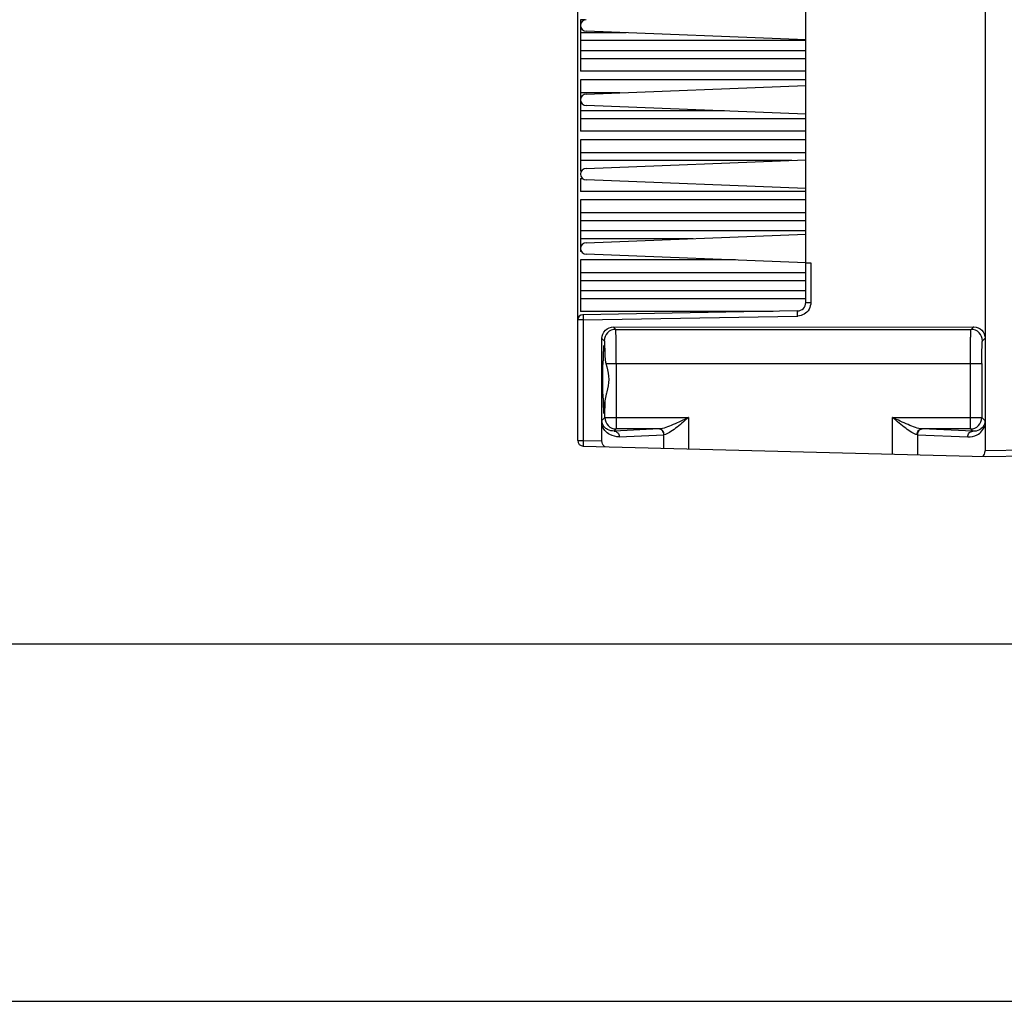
# Model space of a CAD drawing. Header units: inches. Extents: x 0 to 82.7, y 0 to 58.5.
# Tile 14 of 67: x 27.7 to 34.5, y 0 to 6.8. Entities that reach past the tile are written whole.
import ezdxf

# ---------------------------------------------------------------- set-up
doc = ezdxf.new("R2010")
doc.units = ezdxf.units.IN
doc.header["$LTSCALE"] = 4.547244
doc.header["$MEASUREMENT"] = 0
doc.layers.get('0').update_dxf_attribs({"linetype": 'CONTINUOUS'})

msp = doc.modelspace()

# ---------------------------------------------------------------- linework, layer by layer
at = {"color": 7, "linetype": 'CONTINUOUS'}
for p, q in [((34.3436, 13.2385), (34.3436, 3.7897)), ((33.1093, 4.8123), (33.1093, 12.274)), ((31.5385, 3.8622), (31.5385, 7.6801)), ((31.5582, 6.7582), (31.5582, 6.4039)), ((31.5904, 6.7582), (31.5582, 6.7582)), ((31.8713, 6.6696), (31.5582, 6.6696)), ((33.1093, 6.6212), (31.5975, 6.6803)), ((31.5582, 6.6174), (33.1093, 6.6174)), ((33.1093, 6.5447), (31.5582, 6.5447)), ((31.5582, 6.4925), (33.1093, 6.4925)), ((33.1093, 6.4039), (31.5582, 6.4039)), ((31.5582, 6.3448), (31.5582, 5.9905)), ((33.1093, 6.3448), (31.5582, 6.3448)), ((31.5975, 6.2472), (33.1093, 6.3063)), ((31.8277, 6.2562), (31.5582, 6.2562)), ((32.5488, 6.1313), (31.5582, 6.1313)), ((33.1093, 6.1094), (31.5975, 6.1685)), ((31.5582, 6.0792), (33.1093, 6.0792)), ((33.1093, 5.9905), (31.5582, 5.9905)), ((31.5582, 5.9315), (31.5582, 5.7179)), ((33.1093, 5.9315), (31.5582, 5.9315)), ((33.1093, 5.8428), (31.5582, 5.8428)), ((31.5582, 5.7907), (33.0125, 5.7907)), ((31.5975, 5.7354), (33.1093, 5.7944)), ((31.5649, 5.7179), (31.5582, 5.7179)), ((31.5582, 5.6658), (31.5582, 5.5771)), ((31.5582, 5.6658), (31.5725, 5.6658)), ((33.1093, 5.5976), (31.5975, 5.6566)), ((33.1093, 5.5771), (31.5582, 5.5771)), ((31.5582, 5.5181), (31.5582, 5.1637)), ((33.1093, 5.5181), (31.5582, 5.5181)), ((33.1093, 5.4294), (31.5582, 5.4294)), ((31.5582, 5.3773), (33.1093, 5.3773)), ((33.1093, 5.3045), (31.5582, 5.3045)), ((31.5582, 5.2524), (32.3349, 5.2524)), ((31.5975, 5.2236), (33.1093, 5.2826)), ((31.564, 5.1637), (31.5582, 5.1637)), ((31.5582, 5.1047), (31.5582, 4.7503)), ((32.6256, 5.1047), (31.5582, 5.1047)), ((33.1093, 5.0858), (31.5975, 5.1448)), ((33.1093, 5.0858), (33.1438, 5.0858)), ((33.1438, 5.0858), (33.1438, 4.8123)), ((33.1093, 5.016), (31.5582, 5.016)), ((31.5582, 4.9639), (33.1093, 4.9639)), ((33.1093, 4.8911), (31.5582, 4.8911)), ((31.5582, 4.839), (33.1093, 4.839)), ((32.8838, 4.7503), (31.5582, 4.7503)), ((33.0513, 4.7533), (31.5733, 4.7275)), ((33.1093, 4.8123), (33.1438, 4.8123)), ((31.5768, 4.6921), (31.5385, 4.692)), ((31.5768, 4.6921), (33.051, 4.7178)), ((31.5768, 4.6921), (31.5768, 3.8622)), ((31.7843, 4.6427), (34.2648, 4.6444)), ((31.8002, 4.6267), (31.7843, 4.6427)), ((31.8002, 4.6267), (34.2472, 4.6267)), ((34.2648, 4.6444), (34.2472, 4.6267)), ((31.7056, 4.5639), (31.7215, 4.548)), ((31.7056, 3.8588), (31.7056, 4.5639)), ((34.3259, 4.548), (34.3436, 4.5657)), ((31.7327, 4.3906), (34.3219, 4.3906)), ((31.7327, 4.3906), (31.7382, 4.3686)), ((31.8042, 4.3906), (31.8042, 3.941)), ((34.2432, 3.941), (34.2432, 4.3906)), ((34.3219, 4.3906), (34.3219, 4.0197)), ((31.7255, 4.0197), (31.7255, 4.1275)), ((31.7255, 4.0197), (31.7059, 4)), ((31.7255, 4.0197), (32.3022, 4.0197)), ((32.3022, 4.0197), (32.3022, 3.8038)), ((33.7071, 4.0197), (34.3219, 4.0197)), ((33.7071, 3.767), (33.7071, 4.0197)), ((34.3433, 3.9982), (34.3219, 4.0197)), ((31.7056, 3.967), (31.7059, 4)), ((32.0995, 3.941), (31.7902, 3.9269)), ((31.7902, 3.9269), (31.8042, 3.941)), ((32.0995, 3.941), (31.8042, 3.941)), ((34.2432, 3.941), (33.9099, 3.941)), ((34.259, 3.9251), (33.9099, 3.941)), ((34.2432, 3.941), (34.259, 3.9251)), ((34.3433, 3.9982), (34.3436, 3.9652)), ((31.8243, 3.8876), (32.1317, 3.9015)), ((32.1317, 3.9015), (32.1332, 3.9016)), ((32.1317, 3.8083), (32.1317, 3.9015)), ((33.8761, 3.9016), (33.8776, 3.9015)), ((33.8776, 3.9015), (34.2249, 3.8858)), ((33.8776, 3.9015), (33.8776, 3.7625)), ((31.5385, 3.8622), (31.5768, 3.8622)), ((31.5768, 3.8622), (31.7056, 3.8588)), ((31.5768, 3.8228), (34.3436, 3.7503)), ((36.1567, 3.8214), (34.3436, 3.7897)), ((34.3436, 3.7503), (36.1567, 3.782)), ((2.9528, 2.4606), (79.7244, 2.4606)), ((0, 0), (82.6772, 0))]:
    msp.add_line(p, q, dxfattribs=at)
for centre, radius, start, end in [((31.5975, 6.7196), 0.0394, 90, 270), ((31.5975, 6.2078), 0.0394, 90, 270), ((31.5975, 5.696), 0.0394, 90, 270), ((31.5975, 5.1842), 0.0394, 90, 270), ((33.0503, 4.8123), 0.0591, 271, 359.99963), ((31.5739, 4.692), 0.0354, 91.00007, 180), ((32.7821, 4.7138), 1.2054, 180.36666, 180.80193), ((32.9085, 4.7153), 1.3319, 180.79273, 180.99919), ((33.0494, 4.8107), 0.0928, 270.99986, 273.13554), ((31.8003, 4.548), 0.0788, 90.04738, 179.9528), ((34.2471, 4.548), 0.0788, 0.04738, 89.95259), ((31.0576, 4.4384), 0.6584, 358.57975, 358.85929), ((32.0044, 4.4551), 0.2793, 181.49604, 190.56618), ((32.0003, 4.4543), 0.2751, 190.56101, 191.97065), ((31.9961, 4.4534), 0.2707, 191.97022, 193.4217), ((31.8467, 4.1247), 0.1212, 175.58513, 178.65001), ((31.8043, 4.0197), 0.0788, 180.04737, 269.95262), ((34.2431, 4.0197), 0.0788, 270.04738, 359.95262), ((31.5778, 3.8622), 0.0394, 180, 268.5), ((34.2761, 3.7897), 0.0675, 355.05496, 359.97696)]:
    msp.add_arc(centre, radius, start, end, dxfattribs=at)
msp.add_ellipse((31.7123, 4.2818), major_axis=(0, 0.128), ratio=0.026186, start_param=-0.00001, end_param=3.141614, dxfattribs=at)
for points, knots in [([(33.0513, 4.7533), (33.0504, 4.7533), (33.0518, 4.7477), (33.0503, 4.7423), (33.0509, 4.7304), (33.0513, 4.7224), (33.051, 4.7178)], [0, 0, 0, 0, 0.076698, 0.293429, 0.617611, 1, 1, 1, 1]), ([(31.5771, 4.7275), (31.5766, 4.7275), (31.5773, 4.7244), (31.5764, 4.7213), (31.5767, 4.714), (31.5766, 4.709), (31.5766, 4.7061)], [0, 0, 0, 0, 0.070608, 0.273505, 0.592005, 1, 1, 1, 1]), ([(31.7056, 4.5639), (31.7056, 4.5843), (31.7232, 4.6269), (31.7659, 4.6434), (31.7863, 4.6434)], [0, 0, 0, 0, 0.499389, 1, 1, 1, 1]), ([(31.8042, 4.3906), (31.8042, 4.4203), (31.8041, 4.4634), (31.8036, 4.5183), (31.8032, 4.5534), (31.8024, 4.5823), (31.8023, 4.6045), (31.8006, 4.618), (31.8013, 4.6252), (31.8002, 4.6267)], [0, 0, 0, 0, 0.376669, 0.54739, 0.69776, 0.822275, 0.916216, 0.976157, 1, 1, 1, 1]), ([(34.2432, 4.3906), (34.2432, 4.4203), (34.2433, 4.4634), (34.2438, 4.5183), (34.2442, 4.5534), (34.245, 4.5823), (34.2451, 4.6045), (34.2468, 4.618), (34.2462, 4.6252), (34.2472, 4.6267)], [0, 0, 0, 0, 0.37667, 0.54739, 0.69776, 0.822275, 0.916216, 0.976157, 1, 1, 1, 1]), ([(34.2669, 4.6437), (34.2866, 4.6437), (34.3275, 4.6265), (34.3436, 4.5855), (34.3436, 4.5657)], [0, 0, 0, 0, 0.499286, 1, 1, 1, 1]), ([(31.7215, 4.548), (31.7221, 4.5475), (31.7221, 4.5445), (31.723, 4.5392), (31.7233, 4.5302), (31.7241, 4.5129), (31.7248, 4.485), (31.7251, 4.4612), (31.7253, 4.4478)], [0, 0, 0, 0, 0.023593, 0.079858, 0.168013, 0.286082, 0.601726, 1, 1, 1, 1]), ([(34.3219, 4.3906), (34.3219, 4.4104), (34.322, 4.4391), (34.3225, 4.4757), (34.3229, 4.4992), (34.3237, 4.5184), (34.3239, 4.5333), (34.3253, 4.5421), (34.325, 4.5471), (34.3259, 4.548)], [0, 0, 0, 0, 0.376534, 0.547182, 0.697492, 0.821972, 0.915913, 0.975907, 1, 1, 1, 1]), ([(31.7159, 4.4253), (31.7162, 4.4382), (31.7168, 4.461), (31.7177, 4.4875), (31.7187, 4.5031), (31.7192, 4.5112), (31.72, 4.515), (31.7203, 4.5181), (31.7209, 4.5181)], [0, 0, 0, 0, 0.418365, 0.734499, 0.848517, 0.931166, 0.981595, 1, 1, 1, 1]), ([(31.7209, 4.5181), (31.7213, 4.5181), (31.7216, 4.5158), (31.7222, 4.513), (31.7227, 4.5069), (31.7236, 4.4952), (31.7245, 4.475), (31.725, 4.4578), (31.7253, 4.4478)], [0, 0, 0, 0, 0.018571, 0.068302, 0.149803, 0.262525, 0.577322, 1, 1, 1, 1]), ([(31.7151, 4.4098), (31.7154, 4.4098), (31.7152, 4.4115), (31.716, 4.4147), (31.7158, 4.419), (31.7159, 4.4221)], [0, 0, 0, 0, 0.067823, 0.262291, 1, 1, 1, 1]), ([(31.7382, 4.3686), (31.7455, 4.3404), (31.7596, 4.2825), (31.7458, 4.2244), (31.7385, 4.1962)], [0, 0, 0, 0, 0.499813, 1, 1, 1, 1]), ([(31.7159, 4.1384), (31.7159, 4.1406), (31.7157, 4.1443), (31.7158, 4.1495), (31.7152, 4.1517), (31.7155, 4.1539), (31.7151, 4.1539)], [0, 0, 0, 0, 0.418625, 0.734924, 0.931602, 1, 1, 1, 1]), ([(31.7209, 4.0456), (31.7203, 4.0456), (31.72, 4.0487), (31.7192, 4.0525), (31.7187, 4.0606), (31.7177, 4.0762), (31.7168, 4.1027), (31.7162, 4.1254), (31.7159, 4.1384)], [0, 0, 0, 0, 0.018405, 0.068834, 0.151484, 0.265501, 0.581635, 1, 1, 1, 1]), ([(31.7385, 4.1962), (31.7371, 4.1907), (31.7319, 4.1702), (31.727, 4.1495), (31.7259, 4.134)], [0, 0, 0, 0, 0.265961, 1, 1, 1, 1]), ([(31.7255, 4.1275), (31.7253, 4.116), (31.7247, 4.0959), (31.7238, 4.0725), (31.7229, 4.0588), (31.7224, 4.0516), (31.7216, 4.0483), (31.7214, 4.0456), (31.7209, 4.0456)], [0, 0, 0, 0, 0.420505, 0.736003, 0.849388, 0.931472, 0.981548, 1, 1, 1, 1]), ([(32.3022, 4.0197), (32.2669, 4.003), (32.2151, 3.9783), (32.1478, 3.9514), (32.1149, 3.9414), (32.0995, 3.941)], [0, 0, 0, 0, 0.536859, 0.787113, 1, 1, 1, 1]), ([(32.3022, 4.0197), (32.2871, 4.0069), (32.2575, 3.9817), (32.2138, 3.946), (32.1742, 3.9178), (32.1463, 3.9023), (32.1332, 3.9016)], [0, 0, 0, 0, 0.286375, 0.562481, 0.811688, 1, 1, 1, 1]), ([(33.8761, 3.9016), (33.8631, 3.9023), (33.8352, 3.9178), (33.7956, 3.946), (33.7519, 3.9817), (33.7223, 4.0069), (33.7071, 4.0197)], [0, 0, 0, 0, 0.188312, 0.437519, 0.713625, 1, 1, 1, 1]), ([(33.9099, 3.941), (33.8944, 3.9414), (33.8615, 3.9514), (33.7943, 3.9783), (33.7425, 4.003), (33.7071, 4.0197)], [0, 0, 0, 0, 0.212886, 0.46314, 1, 1, 1, 1]), ([(31.8243, 3.8876), (31.8024, 3.8866), (31.7506, 3.8969), (31.7141, 3.94), (31.7056, 3.967)], [0, 0, 0, 0, 0.436409, 1, 1, 1, 1]), ([(31.7902, 3.9269), (31.7744, 3.9259), (31.7476, 3.9313), (31.7151, 3.958), (31.7059, 3.9844), (31.7059, 4)], [0, 0, 0, 0, 0.384269, 0.619933, 1, 1, 1, 1]), ([(32.1317, 3.9015), (32.1316, 3.9113), (32.1254, 3.9309), (32.1065, 3.9408), (32.0976, 3.9409)], [0, 0, 0, 0, 0.524726, 1, 1, 1, 1]), ([(32.1332, 3.9016), (32.1331, 3.9114), (32.127, 3.9308), (32.1083, 3.9408), (32.0995, 3.941)], [0, 0, 0, 0, 0.526245, 1, 1, 1, 1]), ([(33.8761, 3.9016), (33.8762, 3.9114), (33.8823, 3.9308), (33.9011, 3.9408), (33.9099, 3.941)], [0, 0, 0, 0, 0.526245, 1, 1, 1, 1]), ([(33.9117, 3.9409), (33.9028, 3.9408), (33.884, 3.9309), (33.8777, 3.9114), (33.8776, 3.9015)], [0, 0, 0, 0, 0.475012, 1, 1, 1, 1]), ([(34.2249, 3.8858), (34.2468, 3.8848), (34.2986, 3.8951), (34.3352, 3.9382), (34.3436, 3.9652)], [0, 0, 0, 0, 0.436403, 1, 1, 1, 1]), ([(34.3433, 3.9982), (34.3433, 3.9826), (34.3342, 3.9562), (34.3017, 3.9295), (34.2748, 3.9241), (34.259, 3.9251)], [0, 0, 0, 0, 0.380059, 0.615726, 1, 1, 1, 1]), ([(31.7902, 3.9269), (31.7991, 3.9268), (31.818, 3.9169), (31.8242, 3.8974), (31.8243, 3.8876)], [0, 0, 0, 0, 0.475012, 1, 1, 1, 1]), ([(34.2249, 3.8858), (34.225, 3.8956), (34.2313, 3.9151), (34.2501, 3.925), (34.259, 3.9251)], [0, 0, 0, 0, 0.524726, 1, 1, 1, 1]), ([(31.5768, 3.8622), (31.5767, 3.8571), (31.5767, 3.8482), (31.5758, 3.835), (31.5774, 3.8289), (31.5758, 3.8228), (31.5768, 3.8228)], [0, 0, 0, 0, 0.382405, 0.706583, 0.923304, 1, 1, 1, 1]), ([(31.728, 3.8188), (31.7251, 3.8189), (31.7094, 3.8256), (31.7056, 3.8456), (31.7056, 3.8588)], [0, 0, 0, 0, 0.17871, 1, 1, 1, 1]), ([(34.3256, 3.7508), (34.3278, 3.7517), (34.3387, 3.7593), (34.3424, 3.7735), (34.3433, 3.7839)], [0, 0, 0, 0, 0.188189, 1, 1, 1, 1])]:
    msp.add_open_spline(points, degree=3, knots=knots, dxfattribs=at)
for points in [[(33.1315, 4.7656), (33.1235, 4.7516), (33.1114, 4.7393), (33.0975, 4.731)], [(33.1438, 4.8123), (33.1438, 4.7962), (33.1395, 4.7796), (33.1315, 4.7656)], [(33.0975, 4.731), (33.0846, 4.7234), (33.0694, 4.7188), (33.0545, 4.718)]]:
    msp.add_open_spline(points, degree=3, dxfattribs=at)

doc.saveas('drawing.dxf')
